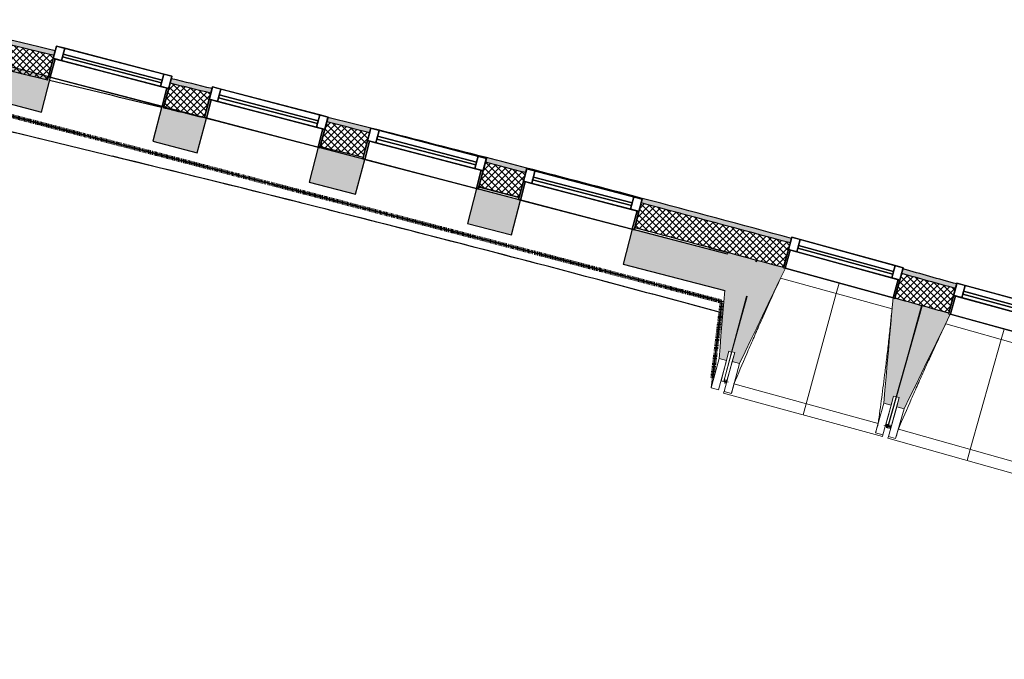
# Model space of a CAD drawing. Header units: centimetres. Extents: x -2631 to 3067, y -3659 to 381.
# Tile 141 of 149: x 758 to 1278, y -3568 to -3231. Entities that reach past the tile are written whole.
import ezdxf

# ---------------------------------------------------------------- set-up
doc = ezdxf.new("R2010")
doc.units = ezdxf.units.CM
doc.linetypes.add('Tiret_2_', pattern=[0.25, 0.125, -0.125])
for name, color, linetype, lineweight in [('0-1', 7, 'Continuous', 5), ('ANNOTATIONS-1', 7, 'Continuous', 25), ('HACHURE_C-3', 7, 'Continuous', 18), ('MENUISERIES', 7, 'Continuous', 18), ('MENUISERIES-1', 7, 'Continuous', 25), ('MUR', 7, 'Continuous', 25), ('MUR_C', 7, 'Continuous', 25), ('OSSATURE', 7, 'Continuous', 18), ('OSSATURE_C', 7, 'Continuous', 18), ('SOL', 7, 'Continuous', 25), ('Z', 7, 'Continuous', 18)]:
    doc.layers.add(name, color=color, linetype=linetype, lineweight=lineweight)
doc.layers.add('A-ANNO-NPLT', color=7, linetype='Continuous', lineweight=25, plot=False)
for name, color, linetype, lineweight, true_color in [('A-GLAZ-GLAS', 7, 'Continuous', 25, 0x5c63b1), ('ANNOTATIONS-3', 4, 'Tiret_2_', 100, 0x00ffff), ('HACHURE_C-2', 7, 'Continuous', 5, 0xdadada), ('HACHURE_C-4', 7, 'Continuous', 25, 0x787878), ('MENUISERIES-2', 7, 'Continuous', 25, 0x5c63b1), ('OSSATURE-1', 7, 'Continuous', 5, 0x787878), ('OSSATURE-2', 5, 'Continuous', 25, 0x0000ff)]:
    doc.layers.add(name, color=color, linetype=linetype, lineweight=lineweight, true_color=true_color)

# ---------------------------------------------------------------- blocks, each defined once
blk = doc.blocks.new('XXX_VIDE FENETRE - 590-V21-2021_015_1114_DCE_1_50_Sols')
at = {"layer": 'A-ANNO-NPLT'}
for p, q in [((-30.51, 0), (-30.51, -10)), ((-29.51, 0), (-30.51, 0)), ((-29.51, -10), (-29.51, 0)), ((30.51, 0), (29.51, 0)), ((29.51, 0), (29.51, -10)), ((30.51, -10), (30.51, 0)), ((-30.51, -10), (-29.51, -10)), ((-26.01, -10), (-30.51, -10)), ((-30.51, -10), (-30.51, -16.75)), ((-26.01, -16.75), (-26.01, -10)), ((26.01, -10), (26.01, -16.75)), ((30.51, -10), (26.01, -10)), ((29.51, -10), (30.51, -10)), ((30.51, -16.75), (30.51, -10)), ((-30.51, -16.75), (-26.01, -16.75)), ((26.01, -16.75), (30.51, -16.75))]:
    blk.add_line(p, q, dxfattribs=at)
at = {"layer": 'A-GLAZ-GLAS'}
for p, q in [((26.01, -12), (-26.01, -12)), ((-26.01, -12), (-26.01, -13.5)), ((-26.01, -13.5), (26.01, -13.5)), ((26.01, -13.5), (26.01, -12))]:
    blk.add_line(p, q, dxfattribs=at)
at = {"layer": 'MENUISERIES-1'}
for p, q in [((-29.51, 0), (29.51, 0)), ((29.51, 0), (-29.51, 0)), ((-30.51, -10), (-30.51, -0.07)), ((-29.51, -0.07), (-29.51, -10)), ((29.51, -10), (29.51, -0.07)), ((30.51, -0.07), (30.51, -10)), ((30.51, -10), (-30.51, -10)), ((-30.51, -16.75), (-30.51, -10)), ((-30.51, -10), (30.51, -10)), ((-29.51, -10), (29.51, -10)), ((-26.01, -10), (-26.01, -16.75)), ((26.01, -10), (-26.01, -10)), ((26.01, -16.73), (26.01, -10)), ((30.51, -10), (30.51, -16.75)), ((30.51, -16.75), (-30.51, -16.75)), ((-26.01, -16.75), (26.01, -16.75))]:
    blk.add_line(p, q, dxfattribs=at)
at = {"layer": 'MENUISERIES-2'}
for p, q in [((-26.01, -13.5), (-26.01, -12)), ((-26.01, -12), (26.01, -12)), ((26.01, -13.5), (-26.01, -13.5)), ((26.01, -12), (26.01, -13.5))]:
    blk.add_line(p, q, dxfattribs=at)
blk = doc.blocks.new('XXX_VIDE FENETRE - 590-V22-2021_015_1114_DCE_1_50_Sols')
at = {"layer": 'A-ANNO-NPLT'}
for p, q in [((-30.51, 0), (-30.51, -10)), ((-29.51, 0), (-30.51, 0)), ((-29.51, -10), (-29.51, 0)), ((30.51, 0), (29.51, 0)), ((29.51, 0), (29.51, -10)), ((30.51, -10), (30.51, 0)), ((-30.51, -10), (-29.51, -10)), ((-26.01, -10), (-30.51, -10)), ((-30.51, -10), (-30.51, -16.75)), ((-26.01, -16.75), (-26.01, -10)), ((26.01, -10), (26.01, -16.75)), ((30.51, -10), (26.01, -10)), ((29.51, -10), (30.51, -10)), ((30.51, -16.75), (30.51, -10)), ((-30.51, -16.75), (-26.01, -16.75)), ((26.01, -16.75), (30.51, -16.75))]:
    blk.add_line(p, q, dxfattribs=at)
at = {"layer": 'A-GLAZ-GLAS'}
for p, q in [((26.01, -12), (-26.01, -12)), ((-26.01, -12), (-26.01, -13.5)), ((-26.01, -13.5), (26.01, -13.5)), ((26.01, -13.5), (26.01, -12))]:
    blk.add_line(p, q, dxfattribs=at)
at = {"layer": 'MENUISERIES-1'}
for p, q in [((-30.51, 0), (29.55, 0)), ((-30.51, -10), (-30.51, 0)), ((29.51, 0), (-29.51, 0)), ((29.51, -0.22), (29.51, 0)), ((-29.51, -0.06), (-29.51, -10)), ((29.51, -10), (29.51, -0.28)), ((30.51, -0.29), (30.51, -10)), ((30.51, -10), (-30.51, -10)), ((-30.51, -16.75), (-30.51, -10)), ((-30.51, -10), (30.51, -10)), ((-29.51, -10), (29.51, -10)), ((-26.01, -10), (-26.01, -16.75)), ((26.01, -10), (-26.01, -10)), ((26.01, -16.75), (26.01, -10)), ((30.51, -10), (30.51, -16.75)), ((30.51, -16.75), (-30.51, -16.75)), ((-26.01, -16.75), (26.01, -16.75))]:
    blk.add_line(p, q, dxfattribs=at)
at = {"layer": 'MENUISERIES-2'}
for p, q in [((-26.01, -13.5), (-26.01, -12)), ((-26.01, -12), (26.01, -12)), ((26.01, -13.5), (-26.01, -13.5)), ((26.01, -12), (26.01, -13.5))]:
    blk.add_line(p, q, dxfattribs=at)
blk = doc.blocks.new('XXX_VIDE FENETRE - 610-400400-2021_015_1114_DCE_1_50_Sols')
at = {"layer": 'A-ANNO-NPLT'}
for p, q in [((-31.5, 0), (-31.5, -10)), ((-30.5, 0), (-31.5, 0)), ((-30.5, -10), (-30.5, 0)), ((31.5, 0), (30.5, 0)), ((30.5, 0), (30.5, -10)), ((31.5, -10), (31.5, 0)), ((-31.5, -10), (-30.5, -10)), ((-27, -10), (-31.5, -10)), ((-31.5, -10), (-31.5, -16.75)), ((-27, -16.75), (-27, -10)), ((27, -10), (27, -16.75)), ((31.5, -10), (27, -10)), ((30.5, -10), (31.5, -10)), ((31.5, -16.75), (31.5, -10)), ((-31.5, -16.75), (-27, -16.75)), ((27, -16.75), (31.5, -16.75))]:
    blk.add_line(p, q, dxfattribs=at)
at = {"layer": 'A-GLAZ-GLAS'}
for p, q in [((27, -12), (-27, -12)), ((-27, -12), (-27, -13.5)), ((-27, -13.5), (27, -13.5)), ((27, -13.5), (27, -12))]:
    blk.add_line(p, q, dxfattribs=at)
at = {"layer": 'MENUISERIES-1'}
for p, q in [((-31.5, -10), (-31.5, 0)), ((-31.5, 0), (31.5, 0)), ((30.5, 0), (-30.5, 0)), ((-30.5, 0), (-30.5, -10)), ((30.5, -10), (30.5, 0)), ((31.5, 0), (31.5, -10)), ((31.5, -10), (-31.5, -10)), ((-31.5, -16.75), (-31.5, -10)), ((-31.5, -10), (31.5, -10)), ((-30.5, -10), (30.5, -10)), ((-27, -10), (-27, -16.75)), ((27, -10), (-27, -10)), ((27, -16.75), (27, -10)), ((31.5, -10), (31.5, -16.75)), ((31.5, -16.75), (-31.5, -16.75)), ((-27, -16.75), (27, -16.75))]:
    blk.add_line(p, q, dxfattribs=at)
at = {"layer": 'MENUISERIES-2'}
for p, q in [((-27, -13.5), (-27, -12)), ((-27, -12), (27, -12)), ((27, -13.5), (-27, -13.5)), ((27, -12), (27, -13.5))]:
    blk.add_line(p, q, dxfattribs=at)
blk = doc.blocks.new('B02_ARC_rvt-1-2021_015_1114_DCE_1_50_Sols')
at = {"layer": 'HACHURE_C-2'}
h = blk.add_hatch(color=256, dxfattribs=at)
h.paths.add_polyline_path([(1836.41, -3551.3), (1837.2, -3548.93), (1831.23, -3546.94), (1830.44, -3549.32), (1836.02, -3551.17)])
h.paths.add_polyline_path([(1772.49, -3530.22), (1773.27, -3527.84), (1745.15, -3518.69), (1744.39, -3521.07), (1772.09, -3530.09)])
h.paths.add_polyline_path([(1686.3, -3502.39), (1687.06, -3500.01), (1658.88, -3491.05), (1658.13, -3493.44), (1685.23, -3502.05)])
h.paths.add_polyline_path([(1599.91, -3475.18), (1600.66, -3472.79), (1572.41, -3464.04), (1571.68, -3466.43), (1599.52, -3475.05)])
h.paths.add_polyline_path([(1513.33, -3448.59), (1514.06, -3446.2), (1485.75, -3437.65), (1485.04, -3440.05), (1512.3, -3448.28)])
h.paths.add_polyline_path([(1426.56, -3422.62), (1427.27, -3420.23), (1398.9, -3411.89), (1398.2, -3414.29), (1425.55, -3422.33)])
h.paths.add_polyline_path([(1339.6, -3397.28), (1340.3, -3394.88), (1311.76, -3386.71), (1311.1, -3389.13), (1338.61, -3397)])
h.paths.add_polyline_path([(1252.37, -3372.54), (1253.03, -3370.13), (1224.66, -3362.23), (1223.99, -3364.64), (1251.37, -3372.26)])
h.paths.add_polyline_path([(1165.15, -3348.48), (1165.81, -3346.07), (1125.8, -3335.26), (1087.05, -3324.93), (1086.42, -3327.34), (1135.26, -3340.41), (1164.2, -3348.23)])
h.paths.add_polyline_path([(1025.48, -3311.36), (1026.12, -3308.94), (1004.82, -3303.43), (1004.19, -3305.84), (1024.3, -3311.05)])
h.paths.add_polyline_path([(943.14, -3290.27), (943.76, -3287.85), (921.08, -3282.14), (920.45, -3284.56), (942.06, -3289.99)])
h.paths.add_polyline_path([(859.29, -3269.4), (859.92, -3266.98), (838.4, -3261.72), (837.77, -3264.14), (858.47, -3269.2)])
h.paths.add_polyline_path([(776.51, -3249.4), (777.14, -3246.98), (733.07, -3236.58), (707.31, -3230.56), (706.74, -3233), (742.24, -3241.29), (776.08, -3249.3)])
at = {"layer": 'HACHURE_C-3'}
h = blk.add_hatch(dxfattribs=at)
h.set_pattern_fill('FP_1', color=256, style=0, pattern_type=2)
h.set_pattern_definition([(45, (0, 0), (-1.767767, 1.767767), []), (135, (0, 0), (-1.767767, -1.767767), [])])
h.paths.add_polyline_path([(1844.91, -3568.37), (1849.21, -3555.57), (1830.44, -3549.32), (1826.22, -3562.14), (1842.81, -3567.66)])
h.paths.add_polyline_path([(1768.27, -3543.04), (1772.49, -3530.22), (1744.39, -3521.07), (1740.26, -3533.92), (1758.44, -3539.83)])
h.paths.add_polyline_path([(1682.17, -3515.24), (1686.3, -3502.39), (1658.13, -3493.44), (1654.1, -3506.32), (1672.22, -3512.07)])
h.paths.add_polyline_path([(1595.87, -3488.06), (1599.91, -3475.18), (1571.68, -3466.43), (1567.79, -3479.36), (1595.87, -3488.06)])
h.paths.add_polyline_path([(1509.38, -3461.5), (1513.33, -3448.59), (1485.04, -3440.05), (1481.18, -3452.99), (1509.37, -3461.5)])
h.paths.add_polyline_path([(1422.7, -3435.56), (1426.5, -3422.61), (1398.2, -3414.29), (1394.44, -3427.25), (1422.69, -3435.56)])
h.paths.add_polyline_path([(1335.84, -3410.25), (1339.6, -3397.28), (1311.1, -3389.13), (1307.52, -3402.14), (1335.82, -3410.25)])
h.paths.add_polyline_path([(1248.8, -3385.56), (1252.37, -3372.54), (1223.99, -3364.64), (1220.42, -3377.66), (1248.72, -3385.54)])
h.paths.add_polyline_path([(1161.58, -3361.5), (1165.15, -3348.48), (1122.31, -3336.92), (1086.42, -3327.34), (1083.01, -3340.41), (1125.8, -3351.83), (1161.56, -3361.5)])
h.paths.add_polyline_path([(1022.07, -3324.42), (1025.48, -3311.36), (1004.19, -3305.84), (1000.77, -3318.91), (1021.77, -3324.34)])
h.paths.add_polyline_path([(939.73, -3303.33), (943.14, -3290.27), (920.45, -3284.56), (917.03, -3297.62), (939.53, -3303.28)])
h.paths.add_polyline_path([(855.88, -3282.46), (859.29, -3269.4), (837.77, -3264.14), (834.36, -3277.21), (848.53, -3280.67)])
h.paths.add_polyline_path([(773.1, -3262.46), (776.51, -3249.4), (722.08, -3236.58), (706.74, -3233), (703.69, -3246.15), (741.64, -3255.02)])
at = {"layer": 'MUR'}
for p, q in [((777.14, -3246.98), (773.55, -3260.71)), ((834.51, -3276.64), (838.4, -3261.72)), ((859.92, -3266.98), (855.94, -3282.24)), ((871.78, -3286.37), (856.85, -3282.7)), ((917.03, -3297.62), (921.08, -3282.14)), ((943.77, -3287.85), (939.73, -3303.33)), ((1000.77, -3318.91), (1004.82, -3303.43)), ((1026.12, -3308.94), (1022.07, -3324.42)), ((1083.01, -3340.41), (1087.05, -3324.93)), ((1165.81, -3346.07), (1161.58, -3361.5)), ((1220.42, -3377.66), (1224.66, -3362.23)), ((1253.03, -3370.13), (1248.8, -3385.56))]:
    blk.add_line(p, q, dxfattribs=at)
for radius, start, end in [(12576.48, 76.32862, 76.605664), (12592.48, 75.541777, 75.828432), (12592.48, 75.155026, 75.441676)]:
    blk.add_arc((-2139.2, -15497.1), radius, start, end, dxfattribs=at)
at = {"layer": 'MUR_C'}
for p, q in [((773.1, -3262.46), (777.14, -3246.98)), ((838.4, -3261.72), (834.36, -3277.21)), ((855.88, -3282.46), (859.92, -3266.98)), ((921.08, -3282.14), (917.03, -3297.62)), ((939.73, -3303.33), (943.77, -3287.85)), ((1004.82, -3303.43), (1000.77, -3318.91)), ((1022.07, -3324.42), (1026.12, -3308.94)), ((1087.05, -3324.93), (1083.01, -3340.41)), ((1161.58, -3361.5), (1165.81, -3346.07)), ((1224.66, -3362.23), (1220.42, -3377.66)), ((1248.8, -3385.56), (1253.03, -3370.13))]:
    blk.add_line(p, q, dxfattribs=at)
for radius, start, end in [(12589.98, 76.609328, 76.935498), (12592.48, 76.609079, 76.935498), (12576.48, 76.610677, 76.935498), (12589.98, 76.221752, 76.322567), (12592.48, 76.221579, 76.322375), (12576.48, 76.222684, 76.323608), (12589.98, 75.828526, 75.935022), (12592.48, 75.828432, 75.934906), (12576.48, 75.829036, 75.935646), (12592.48, 75.441676, 75.541777), (12589.98, 75.441694, 75.541814), (12576.48, 75.441789, 75.542016), (12592.48, 74.783969, 75.155026), (12589.98, 74.783995, 75.154987), (12576.48, 74.784135, 75.154774), (12592.48, 74.372308, 74.506328), (12589.98, 74.372252, 74.506299), (12576.48, 74.37195, 74.50614)]:
    blk.add_arc((-2139.2, -15497.1), radius, start, end, dxfattribs=at)
at = {"layer": 'SOL'}
for p, q in [((1022.07, -3324.42), (1001.03, -3318.97)), ((1001.03, -3318.97), (1022.07, -3324.42)), ((1132.18, -3353.54), (1122.63, -3350.98)), ((1122.63, -3350.98), (1132.18, -3353.54)), ((1147.6, -3357.71), (1147.14, -3357.58)), ((1147.14, -3357.58), (1147.6, -3357.71)), ((1234.84, -3381.67), (1234.38, -3381.54)), ((1234.38, -3381.54), (1234.84, -3381.67))]:
    blk.add_line(p, q, dxfattribs=at)
for start, end in [(75.829042, 75.935652), (75.829042, 75.935652), (74.969452, 75.154772), (74.969452, 75.154772)]:
    blk.add_arc((-2139.2, -15497.1), 12576.48, start, end, dxfattribs=at)
at = {"layer": 'MENUISERIES'}
for name, p, rotation in [('XXX_VIDE FENETRE - 610-400400-2021_015_1114_DCE_1_50_Sols', (804.03, -3268.68), 165.3533528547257), ('XXX_VIDE FENETRE - 610-400400-2021_015_1114_DCE_1_50_Sols', (886.41, -3290.21), 165.3533528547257), ('XXX_VIDE FENETRE - 610-400400-2021_015_1114_DCE_1_50_Sols', (970, -3312.05), 165.3533528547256), ('XXX_VIDE FENETRE - 610-400400-2021_015_1114_DCE_1_50_Sols', (1052.24, -3333.55), 165.3533528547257), ('XXX_VIDE FENETRE - 590-V21-2021_015_1114_DCE_1_50_Sols', (1190.98, -3369.66), 164.6538279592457), ('XXX_VIDE FENETRE - 590-V22-2021_015_1114_DCE_1_50_Sols', (1278.14, -3393.92), 164.6538279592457)]:
    blk.add_blockref(name, p, dxfattribs=dict(at, rotation=rotation))
blk = doc.blocks.new('20_MUR PREFA_01 - MODULE_01 B-3165811-2021_015_1114_DCE_1_50_Sols')
at = {"layer": 'Z'}
for p, q in [((0, 72.21), (0, 66.14)), ((0, 66.14), (0, 5.85)), ((0, 0.07), (0, 5.85))]:
    blk.add_line(p, q, dxfattribs=at)
blk = doc.blocks.new('B02_DC_STR_rvt-1-2021_015_1114_DCE_1_50_Sols')
at = {"layer": 'HACHURE_C-4'}
h = blk.add_hatch(color=256, dxfattribs=at)
h.paths.add_polyline_path([(1142.37, -3376.74), (1147.4, -3358.42), (1146.95, -3358.3), (1142.05, -3376.66)])
h.paths.add_polyline_path([(1130.53, -3373.64), (1132.1, -3354.42), (1081.75, -3341.26), (1076.95, -3359.64), (1114.88, -3369.56)])
h.paths.add_polyline_path([(1017.93, -3344.22), (1022.73, -3325.84), (999.51, -3319.77), (994.71, -3338.15), (1003.01, -3340.32)])
h.paths.add_polyline_path([(935.69, -3322.72), (940.5, -3304.34), (915.92, -3297.92), (911.12, -3316.3), (919.42, -3318.47)])
h.paths.add_polyline_path([(852.1, -3300.88), (856.9, -3282.5), (833.44, -3276.36), (828.64, -3294.75), (837.04, -3296.94)])
h.paths.add_polyline_path([(769.81, -3279.37), (774.62, -3260.99), (704.59, -3242.69), (703.68, -3246.19), (704.96, -3246.48), (701.53, -3261.53), (705.32, -3262.52), (708.9, -3247.39), (723.98, -3250.96), (717.55, -3265.71), (746.45, -3273.27)])
at = {"layer": 'OSSATURE-1'}
for points in [[(1131.46, -3410.53), (1132.75, -3405.7), (1134.2, -3406.09), (1147.14, -3357.56), (1132.17, -3353.57), (1127.6, -3409.5), (1129.06, -3409.89)], [(1138.35, -3412.19), (1162.52, -3361.85), (1161.56, -3361.57), (1161.56, -3361.52), (1147.6, -3357.69), (1134.37, -3405.92), (1135.81, -3406.31), (1134.49, -3411.14), (1135.81, -3411.5)], [(1218.39, -3434.16), (1219.71, -3429.34), (1221.16, -3429.73), (1234.39, -3381.51), (1220.42, -3377.67), (1220.4, -3377.74), (1219.44, -3377.5), (1214.53, -3433.1), (1216.37, -3433.61)], [(1225.21, -3436.07), (1249.64, -3386.1), (1248.72, -3385.85), (1248.8, -3385.57), (1234.85, -3381.63), (1221.27, -3429.77), (1222.71, -3430.17), (1221.36, -3434.99), (1222.71, -3435.37)]]:
    blk.add_hatch(color=256, dxfattribs=at).paths.add_polyline_path(points)
at = {"layer": 'ANNOTATIONS-1'}
for p, q in [((1014.58, -3322.47), (1000.77, -3318.91)), ((1234.85, -3381.63), (1234.39, -3381.51))]:
    blk.add_line(p, q, dxfattribs=at)
for start, end in [(75.836131, 75.942595), (74.931166, 75.16277)]:
    blk.add_arc((-2141.86, -15513.99), 12593.5, start, end, dxfattribs=at)
at = {"layer": 'ANNOTATIONS-3'}
for p, q in [((715.98, -3271.5), (1129.01, -3379.45)), ((1129.01, -3379.45), (1124.08, -3419.89)), ((1131.53, -3421.91), (1130.08, -3421.52)), ((1218.32, -3445.73), (1215.43, -3444.93))]:
    blk.add_line(p, q, dxfattribs=at)
at = {"layer": 'MUR'}
for p, q in [((1129.76, -3379.65), (715.33, -3271.33)), ((715.98, -3271.5), (1129.01, -3379.45)), ((871.78, -3286.38), (915.92, -3297.92)), ((1132.1, -3354.42), (873.14, -3286.74)), ((940.5, -3304.34), (999.51, -3319.77)), ((1022.73, -3325.84), (1081.75, -3341.26)), ((1147.4, -3358.42), (1146.95, -3358.3)), ((1140.78, -3382.53), (1140.5, -3382.45)), ((1140.5, -3382.45), (1140.78, -3382.53))]:
    blk.add_line(p, q, dxfattribs=at)
for start, end in [(74.826426, 76.782363), (76.518481, 76.782367), (75.873058, 76.338545), (75.282677, 75.810485), (74.826355, 75.120306)]:
    blk.add_arc((-2159.24, -15507.49), 12560.16, start, end, dxfattribs=at)
blk.add_open_spline([(1130.33, -3373.59), (1130.36, -3373.6), (1130.42, -3373.62), (1130.49, -3373.64), (1130.53, -3373.64)], degree=3, dxfattribs=at)
at = {"layer": 'MUR_C'}
for p, q in [((774.62, -3260.99), (704.59, -3242.69)), ((769.81, -3279.37), (774.62, -3260.99)), ((717.55, -3265.71), (769.81, -3279.37)), ((833.44, -3276.36), (828.64, -3294.75)), ((856.9, -3282.5), (833.44, -3276.36)), ((852.1, -3300.88), (856.9, -3282.5)), ((828.64, -3294.75), (852.1, -3300.88)), ((915.92, -3297.92), (911.12, -3316.3)), ((940.5, -3304.34), (915.92, -3297.92)), ((935.69, -3322.72), (940.5, -3304.34)), ((911.12, -3316.3), (935.69, -3322.72)), ((999.51, -3319.77), (994.71, -3338.15)), ((1022.73, -3325.84), (999.51, -3319.77)), ((1017.93, -3344.22), (1022.73, -3325.84)), ((994.71, -3338.15), (1017.93, -3344.22)), ((1081.75, -3341.26), (1076.95, -3359.64)), ((1132.1, -3354.42), (1081.75, -3341.26)), ((1076.95, -3359.64), (1130.53, -3373.64)), ((1147.4, -3358.42), (1146.95, -3358.3)), ((1142.05, -3376.66), (1142.37, -3376.74))]:
    blk.add_line(p, q, dxfattribs=at)
at = {"layer": 'OSSATURE'}
for p, q in [((1162.52, -3361.85), (1219.44, -3377.47)), ((1218.89, -3383.32), (1160.01, -3367.16)), ((1123.45, -3425.04), (1129.01, -3379.45)), ((1305.95, -3407.77), (1247.19, -3391.19)), ((1127.6, -3409.5), (1123.45, -3425.04)), ((1132.75, -3405.7), (1128.61, -3421.24)), ((1134.2, -3406.09), (1130.06, -3421.62)), ((1130.11, -3421.42), (1134.37, -3405.92)), ((1133.04, -3416.43), (1135.81, -3406.31)), ((1131.46, -3410.53), (1127.32, -3426.07)), ((1130.18, -3426.84), (1134.49, -3411.14)), ((1134.04, -3427.9), (1138.35, -3412.19)), ((1131.56, -3421.82), (1133.04, -3416.43)), ((1127.32, -3426.07), (1123.45, -3425.04)), ((1130.06, -3421.62), (1128.61, -3421.24)), ((1130.06, -3421.62), (1130.08, -3421.52)), ((1130.06, -3421.62), (1131.5, -3422.02)), ((1131.5, -3422.02), (1131.53, -3421.91)), ((1135.42, -3422.93), (1211.56, -3443.83)), ((1129.94, -3427.72), (1130.19, -3426.82)), ((1129.94, -3427.72), (1213.84, -3450.74)), ((1134.04, -3427.9), (1130.18, -3426.84)), ((1134.05, -3427.88), (1134.04, -3427.9)), ((1221.16, -3429.73), (1216.9, -3445.24)), ((1216.9, -3445.24), (1221.27, -3429.77)), ((1219.71, -3429.34), (1216.94, -3439.45)), ((1219.87, -3440.27), (1222.71, -3430.17)), ((1214.53, -3433.1), (1210.22, -3448.81)), ((1218.39, -3434.16), (1214.08, -3449.87)), ((1216.93, -3450.66), (1221.36, -3434.99)), ((1216.94, -3439.45), (1215.46, -3444.84)), ((1218.35, -3445.65), (1219.87, -3440.27)), ((1220.78, -3451.75), (1225.21, -3436.07)), ((1215.43, -3444.94), (1215.4, -3445.05)), ((1215.4, -3445.05), (1216.85, -3445.44)), ((1216.88, -3445.33), (1216.85, -3445.44)), ((1216.85, -3445.44), (1216.88, -3445.34)), ((1216.85, -3445.44), (1218.29, -3445.85)), ((1218.29, -3445.85), (1218.32, -3445.73)), ((1210.22, -3448.81), (1210.22, -3448.78)), ((1214.08, -3449.87), (1210.22, -3448.81)), ((1214.08, -3449.84), (1213.84, -3450.74)), ((1216.69, -3451.53), (1216.94, -3450.64)), ((1220.78, -3451.75), (1216.93, -3450.66)), ((1222.21, -3446.79), (1298.19, -3468.23)), ((1216.69, -3451.53), (1300.42, -3475.16)), ((1220.79, -3451.73), (1220.78, -3451.75))]:
    blk.add_line(p, q, dxfattribs=at)
at = {"layer": 'OSSATURE', "flags": 128}
for points in [[(1135.42, -3422.93), (1135.15, -3423.92), (1134.87, -3424.91), (1134.6, -3425.9), (1134.32, -3426.89), (1134.05, -3427.88)], [(1210.22, -3448.78), (1210.49, -3447.79), (1210.76, -3446.8), (1211.03, -3445.81), (1211.29, -3444.82), (1211.56, -3443.83)], [(1222.21, -3446.79), (1221.92, -3447.78), (1221.64, -3448.76), (1221.36, -3449.75), (1221.07, -3450.74), (1220.79, -3451.73)]]:
    blk.add_lwpolyline(points, dxfattribs=at)
at = {"layer": 'OSSATURE'}
for points, knots in [([(1160.02, -3367.16), (1158.24, -3370.99), (1155.5, -3376.92), (1151.87, -3384.97), (1148.82, -3391.79), (1145.58, -3399.16), (1141.01, -3409.71), (1137.64, -3417.63), (1135.42, -3422.93)], [0.0183454, 0.0183454, 0.0183454, 0.0183454, 0.2222222, 0.3333333, 0.4444444, 0.5833333, 0.7222222, 1, 1, 1, 1]), ([(1211.56, -3443.83), (1212.2, -3439.28), (1213.13, -3432.45), (1214.31, -3423.33), (1215.25, -3415.92), (1216.21, -3407.93), (1217.19, -3399.35), (1218.08, -3391.15), (1218.63, -3385.81), (1218.87, -3383.33)], [0, 0, 0, 0, 0.2222222, 0.3333333, 0.4444444, 0.5833333, 0.7222222, 0.8611111, 0.9812938, 0.9812938, 0.9812938, 0.9812938]), ([(1247.21, -3391.2), (1245.39, -3395.01), (1242.62, -3400.92), (1238.92, -3408.94), (1235.83, -3415.74), (1232.53, -3423.09), (1227.88, -3433.6), (1224.46, -3441.51), (1222.21, -3446.79)], [0.0183454, 0.0183454, 0.0183454, 0.0183454, 0.2222222, 0.3333333, 0.4444444, 0.5833333, 0.7222222, 1, 1, 1, 1])]:
    blk.add_open_spline(points, degree=3, knots=knots, dxfattribs=at)
at = {"layer": 'OSSATURE_C'}
for p, q in [((1147.14, -3357.56), (1132.17, -3353.57)), ((1146.95, -3358.3), (1147.14, -3357.56)), ((1147.6, -3357.69), (1147.4, -3358.42)), ((1161.57, -3361.52), (1147.6, -3357.69)), ((1134.2, -3406.09), (1142.05, -3376.66)), ((1142.37, -3376.74), (1134.37, -3405.92)), ((1234.39, -3381.51), (1220.41, -3377.67)), ((1221.16, -3429.73), (1234.39, -3381.51)), ((1234.85, -3381.63), (1221.27, -3429.77)), ((1248.8, -3385.57), (1234.85, -3381.63)), ((1127.6, -3409.5), (1131.46, -3410.53)), ((1131.46, -3410.53), (1132.75, -3405.7)), ((1132.75, -3405.7), (1134.2, -3406.09)), ((1134.37, -3405.92), (1135.81, -3406.31)), ((1135.81, -3406.31), (1134.49, -3411.14)), ((1134.49, -3411.14), (1138.35, -3412.19)), ((1218.39, -3434.16), (1219.71, -3429.34)), ((1219.71, -3429.34), (1221.16, -3429.73)), ((1221.27, -3429.77), (1222.71, -3430.17)), ((1222.71, -3430.17), (1221.36, -3434.99)), ((1214.53, -3433.1), (1218.39, -3434.16)), ((1221.36, -3434.99), (1225.21, -3436.07))]:
    blk.add_line(p, q, dxfattribs=at)
at = {"layer": 'OSSATURE_C', "flags": 128}
for points in [[(1132.17, -3353.57), (1132.13, -3353.99), (1132.1, -3354.42)], [(1138.35, -3412.19), (1141.37, -3405.89), (1144.4, -3399.59), (1147.42, -3393.29), (1150.45, -3386.99), (1153.47, -3380.69), (1156.5, -3374.39), (1159.52, -3368.09), (1162.55, -3361.79)], [(1130.53, -3373.64), (1130.04, -3379.62), (1129.55, -3385.6), (1129.06, -3391.57), (1128.57, -3397.55), (1128.08, -3403.53), (1127.6, -3409.5)], [(1219.45, -3377.4), (1218.83, -3384.37), (1218.22, -3391.33), (1217.6, -3398.29), (1216.99, -3405.25), (1216.37, -3412.22), (1215.76, -3419.18), (1215.14, -3426.14), (1214.53, -3433.1)], [(1225.21, -3436.07), (1228.28, -3429.79), (1231.35, -3423.52), (1234.42, -3417.24), (1237.49, -3410.96), (1240.56, -3404.68), (1243.63, -3398.4), (1246.7, -3392.12), (1249.64, -3386.1)]]:
    blk.add_lwpolyline(points, dxfattribs=at)
at = {"layer": 'SOL'}
for p, q in [((1216.9, -3445.24), (1234.83, -3381.71)), ((1124.08, -3419.89), (1128.31, -3385.21)), ((1128.31, -3385.21), (1124.08, -3419.89)), ((1130.08, -3421.52), (1131.53, -3421.91)), ((1215.43, -3444.93), (1218.32, -3445.73)), ((1218.35, -3445.65), (1216.9, -3445.24)), ((1218.32, -3445.73), (1218.35, -3445.65))]:
    blk.add_line(p, q, dxfattribs=at)
at = {"layer": 'OSSATURE-2'}
for p, rotation in [((1191, -3369.6), 164.6538279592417), ((1278.16, -3393.86), 164.2421932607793)]:
    blk.add_blockref('20_MUR PREFA_01 - MODULE_01 B-3165811-2021_015_1114_DCE_1_50_Sols', p, dxfattribs=dict(at, rotation=rotation))

msp = doc.modelspace()

# ---------------------------------------------------------------- block references
at = {"layer": '0-1'}
for name in ['B02_DC_STR_rvt-1-2021_015_1114_DCE_1_50_Sols', 'B02_ARC_rvt-1-2021_015_1114_DCE_1_50_Sols']:
    msp.add_blockref(name, (0, 0), dxfattribs=at)

doc.saveas('drawing.dxf')
